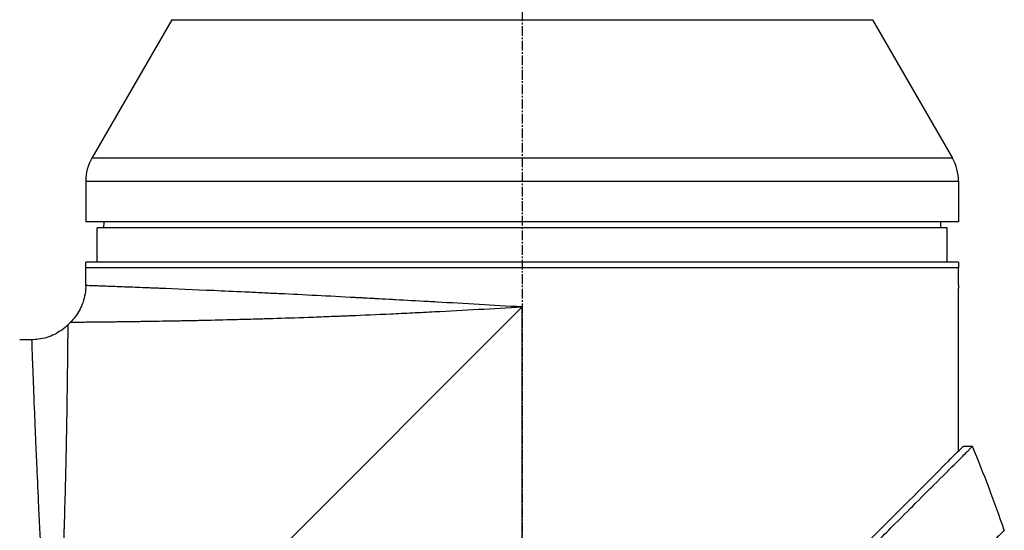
# Model space of a CAD drawing. Header units: millimetres. Extents: x 0 to 4378, y 0 to 2376.
# Tile 24 of 229: x 308 to 479, y 900 to 988. Entities that reach past the tile are written whole.
import ezdxf

# ---------------------------------------------------------------- set-up
doc = ezdxf.new("R2010")
doc.units = ezdxf.units.MM
doc.header["$LTSCALE"] = 0.2
doc.linetypes.add('CENTER2', pattern=[1.125, 0.75, -0.125, 0.125, -0.125])
doc.layers.add('02_Center Line', color=1, linetype='CENTER2')

# ---------------------------------------------------------------- blocks, each defined once
blk = doc.blocks.new('A$C64421178')
for p, q in [((126.49, 328.7), (112.57, 304.59)), ((126.49, 328.7), (248.51, 328.7)), ((248.51, 328.7), (262.43, 304.59)), ((262.43, 304.59), (112.57, 304.59)), ((111.5, 300.59), (263.5, 300.59)), ((111.5, 300.59), (111.5, 293.5)), ((263.5, 300.59), (263.5, 293.5)), ((263.5, 293.5), (111.5, 293.5)), ((114.63, 293.5), (114.61, 292.5)), ((260.37, 293.5), (260.39, 292.5)), ((261.5, 292.5), (113.5, 292.5)), ((113.5, 286.5), (113.5, 292.5)), ((261.5, 286.5), (261.5, 292.5)), ((111.5, 282.43), (111.5, 286.5)), ((263.5, 286.5), (111.5, 286.5)), ((263.5, 286.5), (263.5, 285.5)), ((263.5, 285.5), (111.5, 285.5)), ((263.5, 282.5), (263.5, 285.5)), ((263.5, 253.62), (263.5, 282)), ((187.5, 278.7), (105.8, 197)), ((187.5, 197), (187.5, 278.7)), ((108.86, 276.06), (108.44, 275.64)), ((102.07, 273), (100, 273)), ((264.34, 254.45), (265.94, 254.45))]:
    blk.add_line(p, q)
for centre, radius, start, end in [((119.5, 300.59), 8, 150, 180), ((255.5, 300.59), 8, 0, 30), ((25.63, 155.14), 260.02, 19.01, 22.4533)]:
    blk.add_arc(centre, radius, start, end)
for points, knots in [([(111.5, 282.43), (111.5, 281.46), (111.34, 280.47), (110.72, 278.63), (110.25, 277.74), (109.41, 276.65), (109.15, 276.35), (108.86, 276.06)], [0, 0, 0, 0, 0.2916732, 0.2916732, 0.5842531, 0.5842531, 0.7041738, 0.7041738, 0.7041738, 0.7041738]), ([(187.5, 278.7), (184.91, 278.85), (182.42, 278.99), (180.04, 279.13), (177.47, 279.28), (175.02, 279.42), (172.71, 279.55), (172.18, 279.58), (171.66, 279.61), (171.14, 279.63), (169.15, 279.75), (167.27, 279.85), (165.49, 279.95), (165.1, 279.97), (164.71, 279.99), (164.33, 280.01), (163.51, 280.06), (162.71, 280.1), (161.93, 280.14), (161.71, 280.16), (161.49, 280.17), (161.27, 280.18), (160.78, 280.21), (160.3, 280.23), (159.83, 280.26), (159.59, 280.27), (159.36, 280.28), (159.13, 280.29), (159.01, 280.3), (158.9, 280.31), (158.78, 280.31), (158.67, 280.32), (158.59, 280.32), (158.44, 280.33), (153.8, 280.58), (149.42, 280.8), (145.35, 281), (145.28, 281), (145.21, 281), (145.15, 281.01), (144.18, 281.05), (143.23, 281.1), (142.29, 281.14), (141.79, 281.17), (141.29, 281.19), (140.8, 281.22), (140.31, 281.24), (139.82, 281.26), (139.33, 281.28), (139.29, 281.29), (139.25, 281.29), (139.21, 281.29), (137.32, 281.38), (135.48, 281.46), (133.8, 281.54), (130.33, 281.69), (127.17, 281.82), (124.36, 281.94), (124.02, 281.95), (123.67, 281.96), (123.34, 281.98), (123, 281.99), (122.67, 282.01), (122.35, 282.02), (121.71, 282.04), (121.09, 282.07), (120.5, 282.09), (119.44, 282.13), (118.46, 282.17), (117.57, 282.2), (117.48, 282.21), (117.4, 282.21), (117.32, 282.21), (116.37, 282.25), (115.53, 282.28), (114.8, 282.31), (114.44, 282.32), (114.11, 282.33), (113.8, 282.34), (113.5, 282.36), (113.22, 282.37), (112.98, 282.37), (112.49, 282.39), (112.12, 282.41), (111.87, 282.41), (111.63, 282.42), (111.5, 282.43), (111.5, 282.43), (111.5, 282.43), (111.5, 282.43), (111.5, 282.43)], [0, 0, 0, 0, 0.0268593, 0.0268593, 0.0268593, 0.0558825, 0.0558825, 0.0558825, 0.0625, 0.0625, 0.0625, 0.088102, 0.088102, 0.088102, 0.09375, 0.09375, 0.09375, 0.1058986, 0.1058986, 0.1058986, 0.109375, 0.109375, 0.109375, 0.1171875, 0.1171875, 0.1171875, 0.1210938, 0.1210938, 0.1210938, 0.1230469, 0.1230469, 0.1230469, 0.125, 0.125, 0.125, 0.1865064, 0.1865064, 0.1865064, 0.1875, 0.1875, 0.1875, 0.2022042, 0.2022042, 0.2022042, 0.2101236, 0.2101236, 0.2101236, 0.2180828, 0.2180828, 0.2180828, 0.21875, 0.21875, 0.21875, 0.25, 0.25, 0.25, 0.3146789, 0.3146789, 0.3146789, 0.3226569, 0.3226569, 0.3226569, 0.3306082, 0.3306082, 0.3306082, 0.3464266, 0.3464266, 0.3464266, 0.375, 0.375, 0.375, 0.3777022, 0.3777022, 0.3777022, 0.4086235, 0.4086235, 0.4086235, 0.4239943, 0.4239943, 0.4239943, 0.439307, 0.439307, 0.439307, 0.4697627, 0.4697627, 0.4697627, 0.4999997, 0.4999997, 0.4999997, 0.5000048, 0.5000048, 0.5000048, 0.5000048]), ([(263.5, 282.5), (263.5, 282.44), (263.5, 282.39), (263.5, 282.33), (263.5, 282.28), (263.5, 282.23), (263.5, 282.19), (263.5, 282.14), (263.5, 282.11), (263.5, 282.08), (263.5, 282.05), (263.5, 282.02), (263.5, 282.01), (263.5, 282), (263.5, 282), (263.5, 282), (263.5, 282), (263.5, 282), (263.5, 282)], [0, 0, 0, 0, 0.1074687, 0.1074687, 0.1074687, 0.2149373, 0.2149373, 0.2149373, 0.3224073, 0.3224073, 0.3224073, 0.4298784, 0.4298784, 0.4298784, 0.5, 0.5, 0.5, 0.5001155, 0.5001155, 0.5001155, 0.5001155]), ([(108.86, 276.06), (108.86, 276.06), (108.89, 276.07), (108.99, 276.07), (109.03, 276.07), (109.1, 276.07), (109.13, 276.07), (109.18, 276.07), (109.22, 276.07), (109.31, 276.07), (109.38, 276.07), (109.49, 276.07), (109.54, 276.07), (109.61, 276.07), (109.63, 276.07), (109.68, 276.07), (109.71, 276.07), (109.81, 276.07), (109.9, 276.07), (110.06, 276.07), (110.12, 276.08), (110.22, 276.08), (110.26, 276.08), (110.33, 276.08), (110.37, 276.08), (110.53, 276.08), (110.67, 276.08), (110.96, 276.08), (111.12, 276.08), (111.42, 276.09), (111.58, 276.09), (111.92, 276.09), (112.12, 276.09), (113.09, 276.1), (113.98, 276.11), (115.42, 276.13), (115.93, 276.13), (116.76, 276.14), (117.05, 276.15), (117.64, 276.15), (117.97, 276.16), (118.84, 276.17), (119.47, 276.18), (120.47, 276.19), (120.82, 276.2), (121.36, 276.21), (121.63, 276.21), (121.91, 276.21), (122.1, 276.22), (122.21, 276.22), (123.55, 276.24), (124.98, 276.26), (127.43, 276.31), (128.29, 276.32), (129.66, 276.35), (130.14, 276.36), (130.86, 276.37), (131.11, 276.38), (131.49, 276.39), (131.61, 276.39), (131.86, 276.4), (132.02, 276.4), (133.74, 276.44), (135.53, 276.48), (138.52, 276.56), (139.57, 276.58), (141.21, 276.63), (141.77, 276.65), (142.63, 276.67), (143.07, 276.69), (143.51, 276.7), (143.81, 276.71), (143.99, 276.71), (146.01, 276.78), (148.08, 276.84), (151.45, 276.96), (152.62, 277.01), (154.44, 277.08), (155.06, 277.1), (156.01, 277.14), (156.33, 277.15), (156.97, 277.18), (157.34, 277.19), (159.86, 277.3), (162.2, 277.4), (165.88, 277.57), (167.12, 277.63), (169.04, 277.73), (169.68, 277.76), (170.98, 277.82), (171.66, 277.86), (177.35, 278.15), (182.45, 278.43), (187.5, 278.7)], [0, 0, 0, 0, 0.03125, 0.03125, 0.046875, 0.046875, 0.054687, 0.054687, 0.0625, 0.0625, 0.078125, 0.078125, 0.085937, 0.085937, 0.089844, 0.089844, 0.09375, 0.09375, 0.109375, 0.109375, 0.117187, 0.117187, 0.121094, 0.121094, 0.125, 0.125, 0.140625, 0.140625, 0.15625, 0.15625, 0.171875, 0.171875, 0.1875, 0.1875, 0.25, 0.25, 0.28125, 0.28125, 0.296875, 0.296875, 0.3125, 0.3125, 0.34375, 0.34375, 0.359375, 0.359375, 0.367187, 0.371094, 0.371094, 0.375, 0.375, 0.4375, 0.4375, 0.46875, 0.46875, 0.484375, 0.484375, 0.492187, 0.492187, 0.496094, 0.496094, 0.5, 0.5, 0.5625, 0.5625, 0.59375, 0.59375, 0.609375, 0.609375, 0.617187, 0.621094, 0.621094, 0.625, 0.625, 0.6875, 0.6875, 0.71875, 0.71875, 0.734375, 0.734375, 0.742187, 0.742187, 0.75, 0.75, 0.8125, 0.8125, 0.84375, 0.84375, 0.859375, 0.859375, 0.875, 0.875, 1, 1, 1, 1]), ([(108.44, 275.64), (107.75, 274.95), (106.94, 274.37), (105.19, 273.5), (104.24, 273.21), (102.87, 273.03), (102.47, 273), (102.07, 273)], [0, 0, 0, 0, 0.2916732, 0.2916732, 0.5842531, 0.5842531, 0.7041738, 0.7041738, 0.7041738, 0.7041738]), ([(105.8, 197), (105.93, 199.5), (106.07, 202.01), (106.21, 204.53), (106.21, 204.55), (106.21, 204.57), (106.21, 204.59), (106.28, 205.86), (106.35, 207.13), (106.41, 208.39), (106.48, 209.6), (106.53, 210.75), (106.6, 211.99), (106.6, 212.05), (106.61, 212.12), (106.61, 212.19), (106.67, 213.37), (106.73, 214.55), (106.78, 215.69), (106.85, 216.94), (106.9, 218.15), (106.96, 219.34), (106.97, 219.5), (106.97, 219.65), (106.98, 219.8), (107.04, 221.02), (107.09, 222.21), (107.14, 223.38), (107.17, 223.97), (107.19, 224.55), (107.22, 225.12), (107.23, 225.4), (107.24, 225.69), (107.26, 225.97), (107.26, 226.14), (107.27, 226.3), (107.28, 226.47), (107.28, 226.57), (107.29, 226.69), (107.29, 226.81), (107.39, 229.14), (107.47, 231.32), (107.55, 233.36), (107.56, 233.62), (107.57, 233.89), (107.57, 234.15), (107.61, 235.03), (107.64, 235.89), (107.66, 236.71), (107.7, 237.74), (107.73, 238.73), (107.76, 239.68), (107.76, 239.79), (107.77, 239.89), (107.77, 239.99), (107.77, 240.01), (107.77, 240.03), (107.77, 240.05), (107.78, 240.17), (107.78, 240.26), (107.78, 240.41), (107.86, 242.8), (107.92, 244.98), (107.97, 246.97), (108, 247.96), (108.02, 248.9), (108.04, 249.8), (108.06, 250.56), (108.07, 251.28), (108.09, 251.98), (108.09, 252), (108.09, 252.03), (108.09, 252.05), (108.09, 252.15), (108.1, 252.22), (108.1, 252.35), (108.14, 254.16), (108.17, 255.79), (108.2, 257.26), (108.2, 257.48), (108.2, 257.69), (108.21, 257.9), (108.21, 258.11), (108.22, 258.31), (108.22, 258.5), (108.23, 258.92), (108.23, 259.32), (108.24, 259.7), (108.25, 260.52), (108.27, 261.27), (108.28, 261.98), (108.28, 261.99), (108.28, 262), (108.28, 262.01), (108.28, 262.09), (108.28, 262.15), (108.28, 262.25), (108.3, 263.81), (108.32, 265.19), (108.34, 266.4), (108.35, 267.31), (108.36, 268.13), (108.37, 268.86), (108.37, 269.06), (108.37, 269.24), (108.38, 269.43), (108.38, 269.48), (108.38, 269.53), (108.38, 269.57), (108.38, 270.03), (108.39, 270.46), (108.39, 270.88), (108.39, 270.91), (108.39, 270.94), (108.39, 270.97), (108.4, 271.3), (108.4, 271.62), (108.4, 271.92), (108.4, 271.99), (108.4, 272.07), (108.4, 272.14), (108.4, 272.16), (108.41, 272.19), (108.41, 272.22), (108.41, 272.38), (108.41, 272.56), (108.41, 272.73), (108.41, 272.87), (108.41, 273.01), (108.41, 273.15), (108.41, 273.19), (108.41, 273.23), (108.42, 273.26), (108.42, 273.42), (108.42, 273.57), (108.42, 273.71), (108.42, 273.78), (108.42, 273.85), (108.42, 273.91), (108.42, 273.95), (108.42, 273.98), (108.42, 274.01), (108.42, 274.03), (108.42, 274.05), (108.42, 274.07), (108.42, 274.08), (108.42, 274.1), (108.42, 274.11), (108.43, 274.42), (108.43, 274.65), (108.43, 274.83), (108.43, 274.93), (108.43, 275), (108.43, 275.07), (108.43, 275.11), (108.43, 275.14), (108.43, 275.17), (108.43, 275.18), (108.43, 275.2), (108.43, 275.21), (108.43, 275.22), (108.43, 275.23), (108.43, 275.24), (108.43, 275.24), (108.43, 275.25), (108.43, 275.25), (108.44, 275.52), (108.44, 275.64), (108.44, 275.64)], [0, 0, 0, 0, 0.061969, 0.061969, 0.061969, 0.0625, 0.0625, 0.0625, 0.09375, 0.09375, 0.09375, 0.1234255, 0.1234255, 0.1234255, 0.125, 0.125, 0.125, 0.1531538, 0.1531538, 0.1531538, 0.1836029, 0.1836029, 0.1836029, 0.1875, 0.1875, 0.1875, 0.21875, 0.21875, 0.21875, 0.234375, 0.234375, 0.234375, 0.2421875, 0.2421875, 0.2421875, 0.2469884, 0.2469884, 0.2469884, 0.25, 0.25, 0.25, 0.3052191, 0.3052191, 0.3052191, 0.3125, 0.3125, 0.3125, 0.3368038, 0.3368038, 0.3368038, 0.3671875, 0.3671875, 0.3671875, 0.3705126, 0.3705126, 0.3705126, 0.3710938, 0.3710938, 0.3710938, 0.375, 0.375, 0.375, 0.4375, 0.4375, 0.4375, 0.46875, 0.46875, 0.46875, 0.4952139, 0.4952139, 0.4952139, 0.4960938, 0.4960938, 0.4960938, 0.5, 0.5, 0.5, 0.5544796, 0.5544796, 0.5544796, 0.5625, 0.5625, 0.5625, 0.5702519, 0.5702519, 0.5702519, 0.5865122, 0.5865122, 0.5865122, 0.6206238, 0.6206238, 0.6206238, 0.6210938, 0.6210938, 0.6210938, 0.625, 0.625, 0.625, 0.6875, 0.6875, 0.6875, 0.734375, 0.734375, 0.734375, 0.7469686, 0.7469686, 0.7469686, 0.75, 0.75, 0.75, 0.7791382, 0.7791382, 0.7791382, 0.78125, 0.78125, 0.78125, 0.8046875, 0.8046875, 0.8046875, 0.8101255, 0.8101255, 0.8101255, 0.8125, 0.8125, 0.8125, 0.828125, 0.828125, 0.828125, 0.8405244, 0.8405244, 0.8405244, 0.84375, 0.84375, 0.84375, 0.859375, 0.859375, 0.859375, 0.8671875, 0.8671875, 0.8671875, 0.8710938, 0.8710938, 0.8710938, 0.8735646, 0.8735646, 0.8735646, 0.875, 0.875, 0.875, 0.90625, 0.90625, 0.90625, 0.921875, 0.921875, 0.921875, 0.9296875, 0.9296875, 0.9296875, 0.9335938, 0.9335938, 0.9335938, 0.9367093, 0.9367093, 0.9367093, 0.9375, 0.9375, 0.9375, 1, 1, 1, 1]), ([(102.07, 273), (102.07, 273), (102.08, 272.88), (102.09, 272.63), (102.09, 272.39), (102.11, 272.02), (102.12, 271.54), (102.14, 271.06), (102.16, 270.45), (102.19, 269.74), (102.2, 269.37), (102.22, 268.98), (102.23, 268.56), (102.25, 268.13), (102.27, 267.68), (102.29, 267.21), (102.29, 267.12), (102.29, 267.03), (102.3, 266.94), (102.37, 265.07), (102.45, 262.81), (102.56, 260.21), (102.56, 260.11), (102.57, 260), (102.57, 259.9), (102.6, 259.3), (102.62, 258.69), (102.65, 258.06), (102.66, 257.69), (102.68, 257.31), (102.7, 256.93), (102.71, 256.54), (102.73, 256.15), (102.75, 255.75), (102.75, 255.69), (102.75, 255.62), (102.75, 255.55), (102.82, 254.02), (102.89, 252.45), (102.96, 250.74), (103.06, 248.61), (103.16, 246.33), (103.27, 243.92), (103.34, 242.46), (103.41, 240.95), (103.49, 239.4), (103.49, 239.36), (103.49, 239.31), (103.5, 239.26), (103.55, 238.23), (103.6, 237.17), (103.65, 236.09), (103.7, 235.07), (103.76, 234.04), (103.81, 232.98), (103.81, 232.94), (103.81, 232.89), (103.82, 232.84), (103.87, 231.78), (103.93, 230.7), (103.98, 229.6), (104.01, 229.03), (104.04, 228.46), (104.07, 227.88), (104.09, 227.59), (104.1, 227.3), (104.12, 227), (104.13, 226.86), (104.13, 226.71), (104.14, 226.56), (104.15, 226.42), (104.16, 226.24), (104.17, 226.13), (104.17, 225.99), (104.18, 225.85), (104.19, 225.71), (104.29, 223.7), (104.41, 221.51), (104.54, 219.14), (104.61, 217.98), (104.67, 216.79), (104.74, 215.54), (104.78, 214.84), (104.82, 214.12), (104.86, 213.4), (104.89, 212.9), (104.92, 212.39), (104.95, 211.88), (105.08, 209.54), (105.22, 207.08), (105.37, 204.48), (105.5, 202.09), (105.65, 199.6), (105.8, 197)], [0.5000048, 0.5000048, 0.5000048, 0.5000048, 0.5301821, 0.5301821, 0.5301821, 0.560531, 0.560531, 0.560531, 0.5911455, 0.5911455, 0.5911455, 0.6065856, 0.6065856, 0.6065856, 0.6221334, 0.6221334, 0.6221334, 0.625, 0.625, 0.625, 0.6850898, 0.6850898, 0.6850898, 0.6875, 0.6875, 0.6875, 0.7011464, 0.7011464, 0.7011464, 0.7092438, 0.7092438, 0.7092438, 0.7173743, 0.7173743, 0.7173743, 0.71875, 0.71875, 0.71875, 0.7499738, 0.7499738, 0.7499738, 0.7889478, 0.7889478, 0.7889478, 0.8125, 0.8125, 0.8125, 0.8131921, 0.8131921, 0.8131921, 0.8288728, 0.8288728, 0.8288728, 0.84375, 0.84375, 0.84375, 0.8444134, 0.8444134, 0.8444134, 0.859375, 0.859375, 0.859375, 0.8671875, 0.8671875, 0.8671875, 0.8710938, 0.8710938, 0.8710938, 0.8730469, 0.8730469, 0.8730469, 0.8749735, 0.8749735, 0.8749735, 0.8773485, 0.8773485, 0.8773485, 0.9115235, 0.9115235, 0.9115235, 0.9281399, 0.9281399, 0.9281399, 0.9375, 0.9375, 0.9375, 0.9439123, 0.9439123, 0.9439123, 0.973127, 0.973127, 0.973127, 1, 1, 1, 1]), ([(130.05, 118.56), (130.05, 118.56), (130.2, 118.71), (130.38, 118.89), (130.6, 119.12), (130.93, 119.45), (131.36, 119.88), (131.82, 120.35), (132.33, 120.86), (132.78, 121.31), (132.84, 121.36), (132.89, 121.42), (132.94, 121.47), (133.07, 121.6), (133.54, 122.07), (134.62, 123.14), (134.77, 123.28), (134.93, 123.44), (135.1, 123.62), (135.66, 124.18), (136.09, 124.6), (136.32, 124.83), (136.74, 125.25), (137.18, 125.69), (137.64, 126.15), (138.25, 126.76), (138.88, 127.4), (139.55, 128.06), (139.71, 128.22), (139.86, 128.38), (140.03, 128.54), (140.99, 129.5), (142.01, 130.52), (143.07, 131.59), (145.85, 134.36), (148.29, 136.8), (150.06, 138.57), (150.17, 138.68), (150.28, 138.79), (150.38, 138.9), (152.08, 140.59), (153.11, 141.63), (153.4, 141.92), (154.5, 143.02), (156.16, 144.67), (158.43, 146.94), (159.5, 148.01), (160.44, 148.96), (161.25, 149.76), (162.3, 150.81), (163.12, 151.63), (163.68, 152.19), (167.25, 155.76), (170.94, 159.45), (174.71, 163.22), (176.17, 164.68), (178.07, 166.58), (180.41, 168.92), (182.35, 170.86), (183.82, 172.34), (184.81, 173.32), (185.55, 174.06), (186.01, 174.52), (186.2, 174.72), (187.88, 176.39), (188.86, 177.37), (189.13, 177.64), (189.49, 178), (189.85, 178.36), (190.21, 178.72), (190.34, 178.85), (190.47, 178.98), (190.6, 179.11), (191.37, 179.88), (191.86, 180.37), (192.07, 180.59), (192.29, 180.81), (192.53, 181.04), (192.79, 181.3), (193.42, 181.93), (194.17, 182.68), (195.04, 183.54), (196.39, 184.88), (197.38, 185.87), (198.01, 186.5), (198.66, 187.14), (199.64, 188.13), (200.97, 189.47), (201.89, 190.39), (202.63, 191.14), (203.2, 191.71), (203.48, 191.99), (203.73, 192.24), (203.92, 192.43), (204.54, 193.05), (205.16, 193.67), (205.78, 194.29), (206.15, 194.65), (206.51, 195.01), (206.87, 195.38), (207.62, 196.13), (208.11, 196.62), (208.33, 196.84), (208.81, 197.32), (209.3, 197.81), (209.79, 198.3), (210.26, 198.77), (210.72, 199.23), (211.18, 199.69), (212.65, 201.17), (214.12, 202.63), (215.58, 204.1), (217.5, 206.01), (219.4, 207.92), (221.29, 209.8), (225.06, 213.57), (228.75, 217.26), (232.32, 220.83), (233.11, 221.62), (233.92, 222.43), (234.74, 223.25), (235.67, 224.18), (236.61, 225.12), (237.57, 226.08), (240.08, 228.59), (241.72, 230.23), (242.59, 231.1), (243.61, 232.13), (244.62, 233.13), (245.6, 234.12), (247.76, 236.27), (249.81, 238.32), (251.73, 240.24), (253.51, 242.02), (254.89, 243.4), (255.96, 244.47), (257.72, 246.23), (258.65, 247.16), (259.01, 247.52), (259.11, 247.62), (259.16, 247.67), (259.17, 247.68), (260.77, 249.28), (262.13, 250.65), (263.21, 251.72), (263.36, 251.87), (263.51, 252.02), (263.65, 252.16), (264.1, 252.61), (264.41, 252.92), (264.64, 253.15), (264.86, 253.37), (265.06, 253.57), (265.23, 253.74), (265.27, 253.78), (265.32, 253.83), (265.36, 253.87), (265.88, 254.39), (265.93, 254.44), (265.94, 254.45), (265.94, 254.45), (265.94, 254.45), (265.94, 254.45)], [-1, -1, -1, -1, -0.973214, -0.973214, -0.973214, -0.946429, -0.946429, -0.946429, -0.922569, -0.922569, -0.922569, -0.919643, -0.919643, -0.919643, -0.896124, -0.896124, -0.896124, -0.892857, -0.892857, -0.892857, -0.88, -0.88, -0.88, -0.867143, -0.867143, -0.867143, -0.85, -0.85, -0.85, -0.84593, -0.84593, -0.84593, -0.821429, -0.821429, -0.821429, -0.786779, -0.786779, -0.786779, -0.784631, -0.784631, -0.784631, -0.75, -0.75, -0.75, -0.71875, -0.71875, -0.71875, -0.705224, -0.705224, -0.705224, -0.6875, -0.6875, -0.6875, -0.625, -0.625, -0.625, -0.59375, -0.59375, -0.59375, -0.575864, -0.575864, -0.575864, -0.5625, -0.5625, -0.5625, -0.546875, -0.546875, -0.546875, -0.541176, -0.541176, -0.541176, -0.539062, -0.539062, -0.539062, -0.53125, -0.53125, -0.53125, -0.526699, -0.526699, -0.526699, -0.515625, -0.515625, -0.515625, -0.5, -0.5, -0.5, -0.484375, -0.484375, -0.484375, -0.473999, -0.473999, -0.473999, -0.46875, -0.46875, -0.46875, -0.458868, -0.458868, -0.458868, -0.453125, -0.453125, -0.453125, -0.445312, -0.445312, -0.445312, -0.4375, -0.4375, -0.4375, -0.430048, -0.430048, -0.430048, -0.40625, -0.40625, -0.40625, -0.375, -0.375, -0.375, -0.3125, -0.3125, -0.3125, -0.297804, -0.297804, -0.297804, -0.28125, -0.28125, -0.28125, -0.25, -0.25, -0.25, -0.230372, -0.230372, -0.230372, -0.1875, -0.1875, -0.1875, -0.167132, -0.167132, -0.167132, -0.133709, -0.133709, -0.133709, -0.125, -0.125, -0.125, -0.078046, -0.078046, -0.078046, -0.071429, -0.071429, -0.071429, -0.053571, -0.053571, -0.053571, -0.039579, -0.039579, -0.039579, -0.035714, -0.035714, -0.035714, -0.002565, -0.002565, -0.002565, 0, 0, 0, 0]), ([(205.37, 195.48), (205.64, 195.75), (205.9, 196.01), (206.51, 196.62), (206.85, 196.97), (207.63, 197.75), (208.07, 198.19), (209.39, 199.51), (210.27, 200.38), (212.99, 203.1), (214.83, 204.94), (220.2, 210.31), (223.7, 213.81), (233.3, 223.41), (239.24, 229.36), (250.52, 240.63), (255.09, 245.18), (260.1, 250.22), (261.55, 251.68), (263.74, 253.86), (264.34, 254.45), (264.34, 254.45)], [-10.794601, -10.794601, -10.794601, -10.794601, -10.700272, -10.700272, -10.578462, -10.578462, -10.421195, -10.421195, -10.108787, -10.108787, -9.443961, -9.443961, -8.149298, -8.149298, -5.793129, -5.793129, -3.135292, -3.135292, -1.653975, -1.653975, 0, 0, 0, 0]), ([(271.47, 239.84), (271.47, 239.83), (271.48, 239.84), (271.17, 239.53), (271.09, 239.46), (270.99, 239.36), (270.86, 239.23), (270.83, 239.19), (270.77, 239.14), (270.68, 239.05), (270.5, 238.87), (270.2, 238.57), (269.62, 237.99), (269.52, 237.89), (269.22, 237.59), (268.57, 236.94), (268.49, 236.86), (268.4, 236.77), (268.32, 236.69), (267.93, 236.3), (267.58, 235.95), (267.3, 235.66), (266.75, 235.12), (266.24, 234.6), (265.8, 234.17), (265.7, 234.06), (265.56, 233.93), (265.39, 233.77), (265.14, 233.54), (265, 233.4), (264.95, 233.36), (264.79, 233.2), (264.64, 233.06), (264.52, 232.93), (264.48, 232.88), (264.44, 232.84), (264.4, 232.8), (264.29, 232.68), (264.18, 232.56), (264.08, 232.45)], [0, 0, 0, 0, 0.228501, 0.228501, 0.228501, 0.285714, 0.285714, 0.285714, 0.355598, 0.355598, 0.355598, 0.5, 0.5, 0.5, 0.625, 0.625, 0.625, 0.646657, 0.646657, 0.646657, 0.75, 0.75, 0.75, 0.875, 0.875, 0.875, 0.90625, 0.90625, 0.90625, 0.9375, 0.9375, 0.9375, 0.96875, 0.96875, 0.96875, 0.976835, 0.976835, 0.976835, 1, 1, 1, 1])]:
    blk.add_open_spline(points, degree=3, knots=knots)
blk.add_open_spline([(264.34, 254.45), (264.34, 254.45), (264.23, 254.34), (264.01, 254.13)], degree=3)
at = {"layer": '02_Center Line', "ltscale": 11.288275}
blk.add_line((187.5, 690.77), (187.5, 85.27), dxfattribs=at)

msp = doc.modelspace()

# ---------------------------------------------------------------- block references
msp.add_blockref('A$C64421178', (207.561, 659.684))

doc.saveas('drawing.dxf')
